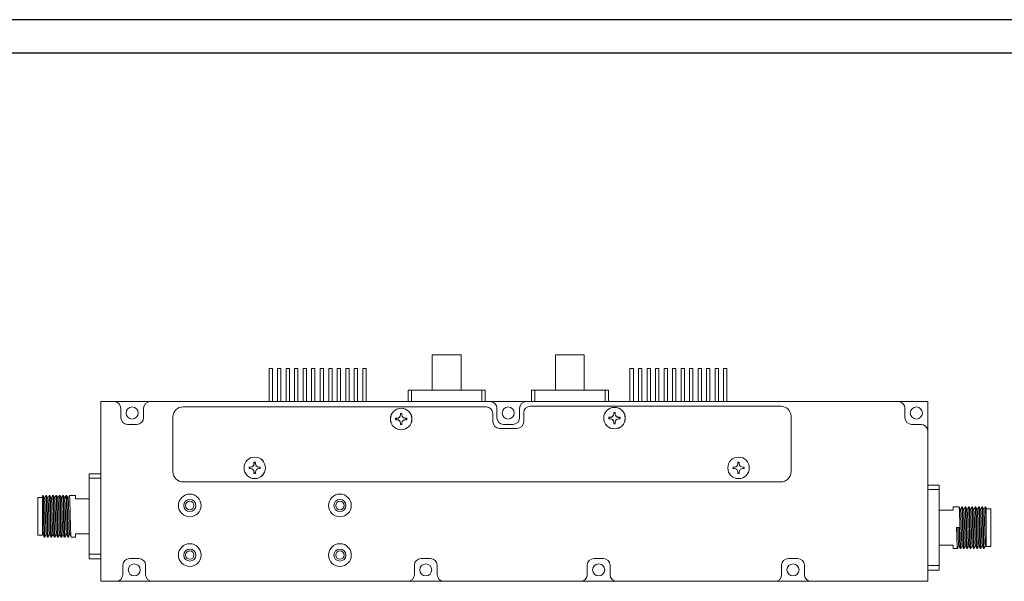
# Model space of a CAD drawing. Header units: millimetres. Extents: x 10 to 887, y 6 to 303.
# Tile 16 of 17: x 589 to 736, y 220 to 303. Entities that reach past the tile are written whole.
import ezdxf

# ---------------------------------------------------------------- set-up
doc = ezdxf.new("R2010")
doc.units = ezdxf.units.MM
doc.layers.add('图框周边', color=6, linetype='Continuous')
doc.layers.add('图框线', color=7, linetype='Continuous', lineweight=30)

# ---------------------------------------------------------------- blocks, each defined once
blk = doc.blocks.new('68u549ch')
at = {"linetype": 'Continuous', "lineweight": 15}
for p, q in [((2339.55, 1488.48), (2339.55, 1488.3)), ((2339.74, 1488.48), (2339.74, 1488.3)), ((2338.84, 1487.77), (2339.02, 1487.77)), ((2338.84, 1487.58), (2339.02, 1487.57)), ((2339.55, 1486.86), (2339.55, 1487.04)), ((2339.74, 1486.86), (2339.74, 1487.04)), ((2340.46, 1487.77), (2340.27, 1487.77)), ((2340.46, 1487.58), (2340.27, 1487.57))]:
    blk.add_line(p, q, dxfattribs=at)
at = {"linetype": 'Continuous', "lineweight": 15, "flags": 128}
for points in [[(2339.53, 1488.5), (2339.53, 1488.47), (2339.53, 1488.45), (2339.53, 1488.43), (2339.53, 1488.4), (2339.53, 1488.38), (2339.53, 1488.35), (2339.53, 1488.33), (2339.53, 1488.3)], [(2339.76, 1488.5), (2339.76, 1488.47), (2339.76, 1488.45), (2339.76, 1488.43), (2339.76, 1488.4), (2339.76, 1488.38), (2339.76, 1488.35), (2339.76, 1488.33), (2339.76, 1488.3)], [(2338.82, 1487.79), (2338.84, 1487.79), (2338.87, 1487.79), (2338.89, 1487.79), (2338.92, 1487.79), (2338.94, 1487.79), (2338.97, 1487.79), (2338.99, 1487.79), (2339.02, 1487.79)], [(2338.82, 1487.56), (2338.84, 1487.56), (2338.87, 1487.56), (2338.89, 1487.56), (2338.92, 1487.56), (2338.94, 1487.56), (2338.97, 1487.56), (2338.99, 1487.55), (2339.02, 1487.55)], [(2339.53, 1486.85), (2339.53, 1486.87), (2339.53, 1486.89), (2339.53, 1486.92), (2339.53, 1486.94), (2339.53, 1486.97), (2339.53, 1486.99), (2339.53, 1487.02), (2339.53, 1487.04)], [(2339.76, 1486.85), (2339.76, 1486.87), (2339.76, 1486.89), (2339.76, 1486.92), (2339.76, 1486.94), (2339.76, 1486.97), (2339.76, 1486.99), (2339.76, 1487.02), (2339.76, 1487.04)], [(2340.47, 1487.79), (2340.45, 1487.79), (2340.42, 1487.79), (2340.4, 1487.79), (2340.37, 1487.79), (2340.35, 1487.79), (2340.32, 1487.79), (2340.3, 1487.79), (2340.27, 1487.79)], [(2340.47, 1487.56), (2340.45, 1487.56), (2340.42, 1487.56), (2340.4, 1487.56), (2340.37, 1487.56), (2340.35, 1487.56), (2340.32, 1487.56), (2340.3, 1487.55), (2340.27, 1487.55)]]:
    blk.add_lwpolyline(points, dxfattribs=at)
at = {"linetype": 'Continuous', "lineweight": 15}
blk.add_circle((2339.65, 1487.67), 1.6, dxfattribs=at)
for centre, radius, start, end in [((2339.02, 1488.3), 0.533, 270.2329, 0), ((2339.65, 1487.67), 0.835, 82.1127, 97.8873), ((2339.65, 1487.67), 0.817, 83.1922, 96.8078), ((2340.28, 1488.3), 0.533, 180, 269.7671), ((2339.65, 1487.67), 0.835, 172.109, 187.891), ((2339.65, 1487.67), 0.817, 173.1839, 186.8161), ((2339.02, 1487.04), 0.533, 0, 89.7671), ((2339.65, 1487.67), 0.835, 262.1127, 277.8873), ((2339.65, 1487.67), 0.817, 263.1922, 276.8078), ((2340.28, 1487.04), 0.533, 90.2329, 180), ((2339.65, 1487.67), 0.817, 353.1839, 6.8161), ((2339.65, 1487.67), 0.835, 352.109, 7.891)]:
    blk.add_arc(centre, radius, start, end, dxfattribs=at)
for points in [[(2339.53, 1488.3), (2339.53, 1488.17), (2339.47, 1488.04), (2339.28, 1487.85), (2339.15, 1487.79), (2339.02, 1487.79)], [(2339.76, 1488.3), (2339.76, 1488.17), (2339.82, 1488.04), (2340.01, 1487.85), (2340.14, 1487.79), (2340.27, 1487.79)], [(2339.53, 1487.04), (2339.53, 1487.17), (2339.47, 1487.31), (2339.28, 1487.5), (2339.15, 1487.55), (2339.02, 1487.55)], [(2340.27, 1487.55), (2340.14, 1487.55), (2340.01, 1487.5), (2339.82, 1487.31), (2339.76, 1487.17), (2339.76, 1487.04)]]:
    blk.add_open_spline(points, degree=3, knots=[0, 0, 0, 0, 0.5, 0.5, 1, 1, 1, 1], dxfattribs=at)
for points in [[(2339.55, 1488.48), (2339.54, 1488.49), (2339.54, 1488.49), (2339.53, 1488.5)], [(2339.74, 1488.48), (2339.75, 1488.49), (2339.75, 1488.49), (2339.76, 1488.5)], [(2338.84, 1487.77), (2338.83, 1487.77), (2338.82, 1487.78), (2338.82, 1487.79)], [(2338.84, 1487.58), (2338.83, 1487.57), (2338.82, 1487.56), (2338.82, 1487.56)], [(2339.55, 1486.86), (2339.54, 1486.86), (2339.54, 1486.85), (2339.53, 1486.85)], [(2339.74, 1486.86), (2339.75, 1486.86), (2339.75, 1486.85), (2339.76, 1486.85)], [(2340.46, 1487.77), (2340.46, 1487.77), (2340.47, 1487.78), (2340.47, 1487.79)], [(2340.46, 1487.58), (2340.46, 1487.57), (2340.47, 1487.56), (2340.47, 1487.56)]]:
    blk.add_open_spline(points, degree=3, dxfattribs=at)

msp = doc.modelspace()

# ---------------------------------------------------------------- linework, layer by layer
at = {"color": 7, "linetype": 'Continuous', "lineweight": 15}
for p, q in [((650.515, 253.526), (650.515, 248.226)), ((650.515, 253.526), (654.815, 253.526)), ((654.815, 248.226), (654.815, 253.526)), ((668.913, 253.526), (668.913, 248.226)), ((668.913, 253.526), (671.063, 253.526)), ((671.063, 253.526), (673.213, 253.526)), ((673.213, 248.226), (673.213, 253.526)), ((626.178, 251.476), (626.178, 246.526)), ((626.178, 251.476), (626.678, 251.476)), ((626.678, 246.526), (626.678, 251.476)), ((627.443, 251.476), (627.443, 246.526)), ((627.443, 251.476), (627.953, 251.476)), ((627.953, 246.526), (627.953, 251.476)), ((628.718, 251.476), (628.718, 246.526)), ((628.718, 251.476), (629.218, 251.476)), ((629.218, 246.526), (629.218, 251.476)), ((629.987, 251.476), (629.987, 246.526)), ((629.987, 251.476), (630.489, 251.476)), ((630.489, 246.526), (630.489, 251.476)), ((631.258, 251.476), (631.258, 246.526)), ((631.258, 251.476), (631.758, 251.476)), ((631.758, 246.526), (631.758, 251.476)), ((632.53, 251.476), (632.53, 246.526)), ((632.53, 251.476), (633.026, 251.476)), ((633.026, 246.526), (633.026, 251.476)), ((633.798, 251.476), (633.798, 246.526)), ((633.798, 251.476), (634.298, 251.476)), ((634.298, 246.526), (634.298, 251.476)), ((635.068, 251.476), (635.068, 246.526)), ((635.068, 251.476), (635.568, 251.476)), ((635.568, 246.526), (635.568, 251.476)), ((636.338, 251.476), (636.338, 246.526)), ((636.338, 251.476), (636.838, 251.476)), ((636.838, 246.526), (636.838, 251.476)), ((637.608, 251.476), (637.608, 246.526)), ((637.608, 251.476), (638.108, 251.476)), ((638.108, 246.526), (638.108, 251.476)), ((638.878, 251.476), (638.878, 246.526)), ((638.878, 251.476), (639.378, 251.476)), ((639.378, 246.526), (639.378, 251.476)), ((640.148, 251.476), (640.148, 246.526)), ((640.148, 251.476), (640.648, 251.476)), ((640.648, 246.526), (640.648, 251.476)), ((680.027, 251.476), (680.027, 246.526)), ((680.027, 251.476), (680.527, 251.476)), ((680.527, 246.526), (680.527, 251.476)), ((681.292, 251.476), (681.292, 246.526)), ((681.292, 251.476), (681.801, 251.476)), ((681.801, 246.526), (681.801, 251.476)), ((682.567, 251.476), (682.567, 246.526)), ((682.567, 251.476), (683.067, 251.476)), ((683.067, 246.526), (683.067, 251.476)), ((683.836, 251.476), (683.836, 246.526)), ((683.836, 251.476), (684.337, 251.476)), ((684.337, 246.526), (684.337, 251.476)), ((685.107, 251.476), (685.107, 246.526)), ((685.107, 251.476), (685.607, 251.476)), ((685.607, 246.526), (685.607, 251.476)), ((686.379, 251.476), (686.379, 246.526)), ((686.379, 251.476), (686.874, 251.476)), ((686.874, 246.526), (686.874, 251.476)), ((687.647, 251.476), (687.647, 246.526)), ((687.647, 251.476), (688.147, 251.476)), ((688.147, 246.526), (688.147, 251.476)), ((688.917, 251.476), (688.917, 246.526)), ((688.917, 251.476), (689.417, 251.476)), ((689.417, 246.526), (689.417, 251.476)), ((690.187, 251.476), (690.187, 246.526)), ((690.187, 251.476), (690.687, 251.476)), ((690.687, 246.526), (690.687, 251.476)), ((691.457, 251.476), (691.457, 246.526)), ((691.457, 251.476), (691.957, 251.476)), ((691.957, 246.526), (691.957, 251.476)), ((692.727, 251.476), (692.727, 246.526)), ((692.727, 251.476), (693.227, 251.476)), ((693.227, 246.526), (693.227, 251.476)), ((693.997, 251.476), (693.997, 246.526)), ((693.997, 251.476), (694.497, 251.476)), ((694.497, 246.526), (694.497, 251.476)), ((646.915, 248.226), (646.915, 246.526)), ((646.915, 248.226), (647.418, 248.226)), ((647.418, 248.226), (647.418, 246.526)), ((647.418, 248.226), (657.913, 248.226)), ((657.913, 248.226), (657.913, 246.526)), ((657.913, 248.226), (658.415, 248.226)), ((658.415, 246.526), (658.415, 248.226)), ((665.313, 248.226), (665.313, 246.526)), ((665.313, 248.226), (665.815, 248.226)), ((665.815, 248.226), (665.815, 246.526)), ((665.815, 248.226), (676.311, 248.226)), ((676.311, 248.226), (676.311, 246.526)), ((676.311, 248.226), (676.813, 248.226)), ((676.813, 246.526), (676.813, 248.226)), ((601.055, 219.726), (601.055, 246.526)), ((601.055, 246.526), (603.055, 246.526)), ((608.455, 246.526), (603.055, 246.526)), ((604.055, 245.526), (604.055, 244.126)), ((607.455, 244.126), (607.455, 245.526)), ((608.455, 246.526), (659.164, 246.526)), ((658.564, 245.747), (613.34, 245.747)), ((664.564, 246.526), (659.164, 246.526)), ((660.164, 245.526), (660.164, 244.126)), ((663.564, 244.126), (663.564, 245.526)), ((664.564, 246.526), (720.055, 246.526)), ((702.554, 245.839), (665.164, 245.839)), ((720.055, 246.526), (724.455, 246.526)), ((721.055, 245.526), (721.055, 244.126)), ((724.455, 246.526), (724.455, 242.126)), ((611.84, 244.247), (611.84, 236.047)), ((659.564, 243.526), (659.564, 244.747)), ((664.164, 244.839), (664.164, 243.526)), ((704.054, 236.047), (704.054, 244.339)), ((605.055, 243.126), (606.455, 243.126)), ((663.164, 242.526), (660.564, 242.526)), ((661.164, 243.126), (662.564, 243.126)), ((722.055, 243.126), (723.455, 243.126)), ((724.455, 242.126), (724.455, 219.726)), ((601.055, 235.776), (599.355, 235.776)), ((599.355, 235.1), (599.355, 235.776)), ((599.355, 230.645), (599.355, 235.1)), ((599.355, 235.1), (601.055, 235.1)), ((613.34, 234.547), (702.554, 234.547)), ((726.155, 234.076), (724.455, 234.076)), ((726.155, 234.076), (726.155, 233.422)), ((592.355, 232.226), (591.655, 232.226)), ((591.655, 232.226), (591.655, 229.426)), ((592.48, 232.526), (592.38, 232.526)), ((592.98, 232.526), (592.88, 232.526)), ((593.48, 232.526), (593.38, 232.526)), ((593.98, 232.526), (593.88, 232.526)), ((594.48, 232.526), (594.38, 232.526)), ((594.98, 232.526), (594.88, 232.526)), ((595.48, 232.526), (595.38, 232.526)), ((595.98, 232.526), (595.88, 232.526)), ((597.277, 232.526), (596.38, 232.526)), ((597.277, 232.026), (597.277, 232.526)), ((724.455, 233.422), (726.155, 233.422)), ((726.155, 233.422), (726.155, 228.967)), ((599.355, 232.026), (597.277, 232.026)), ((729.13, 230.826), (728.233, 230.826)), ((728.233, 230.826), (728.233, 230.326)), ((729.63, 230.826), (729.53, 230.826)), ((730.13, 230.826), (730.03, 230.826)), ((730.63, 230.826), (730.53, 230.826)), ((731.13, 230.826), (731.03, 230.826)), ((731.63, 230.826), (731.53, 230.826)), ((732.13, 230.826), (732.03, 230.826)), ((732.63, 230.826), (732.53, 230.826)), ((733.13, 230.826), (733.03, 230.826)), ((733.155, 230.683), (733.155, 227.726)), ((591.655, 229.426), (591.655, 226.626)), ((592.355, 226.664), (592.355, 229.843)), ((599.355, 228.206), (599.355, 230.645)), ((728.233, 230.326), (726.155, 230.326)), ((733.855, 230.526), (733.155, 230.526)), ((733.855, 224.926), (733.855, 230.526)), ((599.355, 223.751), (599.355, 228.206)), ((726.155, 228.967), (726.155, 226.528)), ((728.755, 227.726), (729.155, 227.726)), ((591.655, 226.626), (592.355, 226.626)), ((592.63, 226.326), (592.73, 226.326)), ((593.13, 226.326), (593.23, 226.326)), ((593.63, 226.326), (593.73, 226.326)), ((594.13, 226.326), (594.23, 226.326)), ((594.63, 226.326), (594.73, 226.326)), ((595.13, 226.326), (595.23, 226.326)), ((595.63, 226.326), (595.73, 226.326)), ((596.13, 226.326), (596.23, 226.326)), ((596.63, 226.326), (597.277, 226.326)), ((597.277, 226.826), (599.355, 226.826)), ((597.277, 226.326), (597.277, 226.826)), ((726.155, 226.528), (726.155, 222.073)), ((726.155, 225.126), (728.233, 225.126)), ((728.233, 225.126), (728.233, 224.626)), ((733.155, 224.926), (733.855, 224.926)), ((601.055, 223.751), (599.355, 223.751)), ((599.355, 223.076), (599.355, 223.751)), ((728.233, 224.626), (728.88, 224.626)), ((729.28, 224.626), (729.38, 224.626)), ((729.78, 224.626), (729.88, 224.626)), ((730.28, 224.626), (730.38, 224.626)), ((730.78, 224.626), (730.88, 224.626)), ((731.28, 224.626), (731.38, 224.626)), ((731.78, 224.626), (731.88, 224.626)), ((732.28, 224.626), (732.38, 224.626)), ((732.78, 224.626), (732.88, 224.626)), ((599.355, 223.076), (601.055, 223.076)), ((604.355, 222.126), (604.355, 220.726)), ((606.755, 223.126), (605.355, 223.126)), ((607.755, 220.726), (607.755, 222.126)), ((647.859, 222.126), (647.859, 220.726)), ((650.259, 223.126), (648.859, 223.126)), ((651.259, 220.726), (651.259, 222.126)), ((673.655, 222.126), (673.655, 220.726)), ((676.055, 223.126), (674.655, 223.126)), ((677.055, 220.726), (677.055, 222.126)), ((702.655, 222.126), (702.655, 220.726)), ((705.055, 223.126), (703.655, 223.126)), ((706.055, 220.726), (706.055, 222.126)), ((726.155, 222.073), (724.455, 222.073)), ((726.155, 222.073), (726.155, 221.376)), ((724.455, 221.376), (726.155, 221.376)), ((603.355, 219.726), (601.055, 219.726)), ((608.755, 219.726), (603.355, 219.726)), ((646.859, 219.726), (608.755, 219.726)), ((652.259, 219.726), (646.859, 219.726)), ((672.655, 219.726), (652.259, 219.726)), ((678.055, 219.726), (672.655, 219.726)), ((701.655, 219.726), (678.055, 219.726)), ((707.055, 219.726), (701.655, 219.726)), ((724.455, 219.726), (707.055, 219.726))]:
    msp.add_line(p, q, dxfattribs=at)
for centre, radius in [((605.755, 244.826), 0.9), ((645.884, 243.926), 1.6), ((661.864, 244.826), 0.9), ((677.713, 244.065), 1.6), ((722.755, 244.826), 0.9), ((624.038, 236.647), 1.6), ((696.222, 236.647), 1.6), ((614.348, 231.033), 1.7), ((636.748, 231.033), 1.7), ((614.348, 231.033), 0.9), ((614.348, 231.033), 0.625), ((636.748, 231.033), 0.9), ((636.748, 231.033), 0.625), ((614.348, 223.633), 1.7), ((636.748, 223.633), 1.7), ((614.348, 223.633), 0.9), ((614.348, 223.633), 0.625), ((636.748, 223.633), 0.9), ((636.748, 223.633), 0.625), ((606.055, 221.426), 0.9), ((649.555, 221.426), 0.9), ((675.355, 221.426), 0.9), ((704.355, 221.426), 0.9)]:
    msp.add_circle(centre, radius, dxfattribs=at)
for centre, radius, start, end in [((603.055, 245.526), 1, 0, 90), ((608.455, 245.526), 1, 90.00055, 180), ((613.34, 244.247), 1.5, 90, 180), ((658.564, 244.747), 1, 0, 90), ((659.164, 245.526), 1, 0, 90), ((664.564, 245.526), 1, 90, 180), ((665.164, 244.839), 1, 90, 180), ((702.554, 244.339), 1.5, 0, 90), ((720.055, 245.526), 1, 0, 90), ((605.055, 244.126), 1, 180, 270), ((606.455, 244.126), 1, 270, 0), ((661.164, 244.126), 1, 180, 270), ((662.564, 244.126), 1, 270, 360), ((722.055, 244.126), 1, 180, 270), ((660.564, 243.526), 1, 180, 270), ((663.164, 243.526), 1, 270, 0), ((723.455, 242.126), 1, 0, 90), ((613.34, 236.047), 1.5, 180, 270), ((702.554, 236.047), 1.5, 270, 0), ((605.355, 222.126), 1, 90, 180), ((606.755, 222.126), 1, 0, 90), ((648.859, 222.126), 1, 90, 180), ((650.259, 222.126), 1, 0, 90), ((674.655, 222.126), 1, 90, 180), ((676.055, 222.126), 1, 0, 90), ((703.655, 222.126), 1, 90, 180), ((705.055, 222.126), 1, 0, 90), ((603.355, 220.726), 1, 270, 0), ((608.755, 220.726), 1, 180, 269.99945), ((646.859, 220.726), 1, 270, 0), ((652.259, 220.726), 1, 180, 269.99945), ((672.655, 220.726), 1, 270, 0), ((678.055, 220.726), 1, 180, 269.99945), ((701.655, 220.726), 1, 270, 0), ((707.055, 220.726), 1, 180, 269.99945)]:
    msp.add_arc(centre, radius, start, end, dxfattribs=at)
for points, knots in [([(592.355, 232.451), (592.355, 232.457), (592.355, 232.498), (592.355, 232.24), (592.355, 231.687), (592.355, 230.844), (592.355, 230.18), (592.355, 229.843)], [0, 0, 0, 0, 0.0428011, 0.2839698, 0.5252141, 0.7587044, 1, 1, 1, 1]), ([(592.63, 226.366), (592.627, 226.355), (592.614, 226.313), (592.593, 226.601), (592.569, 227.202), (592.54, 228.075), (592.519, 228.863), (592.5, 229.665), (592.479, 230.472), (592.451, 231.402), (592.424, 232.097), (592.402, 232.49), (592.386, 232.487), (592.38, 232.486)], [0, 0, 0, 0, 0.0370025, 0.144416, 0.2518207, 0.3592218, 0.4666344, 0.4999994, 0.6073931, 0.7147862, 0.8221999, 0.9296023, 1, 1, 1, 1]), ([(592.73, 226.366), (592.727, 226.355), (592.714, 226.313), (592.693, 226.601), (592.669, 227.202), (592.64, 228.075), (592.619, 228.863), (592.6, 229.665), (592.579, 230.472), (592.551, 231.402), (592.524, 232.097), (592.502, 232.49), (592.486, 232.487), (592.48, 232.486)], [0, 0, 0, 0, 0.0370025, 0.144416, 0.2518207, 0.3592218, 0.4666344, 0.4999994, 0.6073931, 0.7147862, 0.8221999, 0.9296023, 1, 1, 1, 1]), ([(592.687, 232.085), (592.653, 232.158), (592.586, 232.303), (592.518, 232.449), (592.485, 232.521)], [0, 0, 0, 0, 0.49955591, 1, 1, 1, 1]), ([(592.875, 232.52), (592.842, 232.448), (592.777, 232.308), (592.712, 232.167), (592.68, 232.1)], [0, 0, 0, 0, 0.5150293, 1, 1, 1, 1]), ([(593.13, 226.366), (593.127, 226.355), (593.114, 226.313), (593.093, 226.601), (593.069, 227.202), (593.04, 228.075), (593.019, 228.863), (593, 229.665), (592.979, 230.472), (592.951, 231.402), (592.924, 232.097), (592.902, 232.49), (592.886, 232.487), (592.88, 232.486)], [0, 0, 0, 0, 0.0370025, 0.144416, 0.2518207, 0.3592218, 0.4666344, 0.4999994, 0.6073931, 0.7147862, 0.8221999, 0.9296023, 1, 1, 1, 1]), ([(593.23, 226.366), (593.227, 226.355), (593.214, 226.313), (593.193, 226.601), (593.169, 227.202), (593.14, 228.075), (593.119, 228.863), (593.1, 229.665), (593.079, 230.472), (593.051, 231.402), (593.024, 232.097), (593.002, 232.49), (592.986, 232.487), (592.98, 232.486)], [0, 0, 0, 0, 0.0370025, 0.144416, 0.2518207, 0.3592218, 0.4666344, 0.4999994, 0.6073931, 0.7147862, 0.8221999, 0.9296023, 1, 1, 1, 1]), ([(593.185, 232.088), (593.152, 232.16), (593.085, 232.305), (593.018, 232.449), (592.985, 232.521)], [0, 0, 0, 0, 0.4999726, 1, 1, 1, 1]), ([(593.376, 232.521), (593.342, 232.449), (593.277, 232.309), (593.212, 232.168), (593.18, 232.1)], [0, 0, 0, 0, 0.5135448, 1, 1, 1, 1]), ([(593.63, 226.366), (593.627, 226.355), (593.614, 226.313), (593.593, 226.601), (593.569, 227.202), (593.54, 228.075), (593.519, 228.863), (593.5, 229.665), (593.479, 230.472), (593.451, 231.402), (593.424, 232.097), (593.402, 232.49), (593.386, 232.487), (593.38, 232.486)], [0, 0, 0, 0, 0.0370025, 0.144416, 0.2518207, 0.3592218, 0.4666344, 0.4999994, 0.6073931, 0.7147862, 0.8221999, 0.9296023, 1, 1, 1, 1]), ([(593.73, 226.366), (593.727, 226.355), (593.714, 226.313), (593.693, 226.601), (593.669, 227.202), (593.64, 228.075), (593.619, 228.863), (593.6, 229.665), (593.579, 230.472), (593.551, 231.402), (593.524, 232.097), (593.502, 232.49), (593.486, 232.487), (593.48, 232.486)], [0, 0, 0, 0, 0.0370025, 0.144416, 0.2518207, 0.3592218, 0.4666344, 0.4999994, 0.6073931, 0.7147862, 0.8221999, 0.9296023, 1, 1, 1, 1]), ([(593.685, 232.089), (593.652, 232.161), (593.585, 232.305), (593.518, 232.449), (593.485, 232.521)], [0, 0, 0, 0, 0.49999576, 1, 1, 1, 1]), ([(593.875, 232.52), (593.842, 232.448), (593.777, 232.308), (593.712, 232.168), (593.68, 232.1)], [0, 0, 0, 0, 0.5150844, 1, 1, 1, 1]), ([(594.13, 226.366), (594.127, 226.355), (594.114, 226.313), (594.093, 226.601), (594.069, 227.202), (594.04, 228.075), (594.019, 228.863), (594, 229.665), (593.979, 230.472), (593.951, 231.402), (593.924, 232.097), (593.902, 232.49), (593.886, 232.487), (593.88, 232.486)], [0, 0, 0, 0, 0.0370025, 0.144416, 0.2518207, 0.3592218, 0.4666344, 0.4999994, 0.6073931, 0.7147862, 0.8221999, 0.9296023, 1, 1, 1, 1]), ([(594.23, 226.366), (594.227, 226.355), (594.214, 226.313), (594.193, 226.601), (594.169, 227.202), (594.14, 228.075), (594.119, 228.863), (594.1, 229.665), (594.079, 230.472), (594.051, 231.402), (594.024, 232.097), (594.002, 232.49), (593.986, 232.487), (593.98, 232.486)], [0, 0, 0, 0, 0.0370025, 0.144416, 0.2518207, 0.3592218, 0.4666344, 0.4999994, 0.6073931, 0.7147862, 0.8221999, 0.9296023, 1, 1, 1, 1]), ([(594.187, 232.085), (594.153, 232.158), (594.086, 232.303), (594.019, 232.448), (593.985, 232.52)], [0, 0, 0, 0, 0.49976066, 1, 1, 1, 1]), ([(594.376, 232.521), (594.342, 232.449), (594.277, 232.308), (594.212, 232.168), (594.18, 232.1)], [0, 0, 0, 0, 0.51364515, 1, 1, 1, 1]), ([(594.63, 226.366), (594.627, 226.355), (594.614, 226.313), (594.593, 226.601), (594.569, 227.202), (594.54, 228.075), (594.519, 228.863), (594.5, 229.665), (594.479, 230.472), (594.451, 231.402), (594.424, 232.097), (594.402, 232.49), (594.386, 232.487), (594.38, 232.486)], [0, 0, 0, 0, 0.0370025, 0.144416, 0.2518207, 0.3592218, 0.4666344, 0.4999994, 0.6073931, 0.7147862, 0.8221999, 0.9296023, 1, 1, 1, 1]), ([(594.73, 226.366), (594.727, 226.355), (594.714, 226.313), (594.693, 226.601), (594.669, 227.202), (594.64, 228.075), (594.619, 228.863), (594.6, 229.665), (594.579, 230.472), (594.551, 231.402), (594.524, 232.097), (594.502, 232.49), (594.486, 232.487), (594.48, 232.486)], [0, 0, 0, 0, 0.0370025, 0.144416, 0.2518207, 0.3592218, 0.4666344, 0.4999994, 0.6073931, 0.7147862, 0.8221999, 0.9296023, 1, 1, 1, 1]), ([(594.684, 232.091), (594.651, 232.162), (594.585, 232.306), (594.518, 232.449), (594.485, 232.52)], [0, 0, 0, 0, 0.4998413, 1, 1, 1, 1]), ([(594.875, 232.52), (594.842, 232.448), (594.777, 232.308), (594.712, 232.167), (594.68, 232.099)], [0, 0, 0, 0, 0.5145453, 1, 1, 1, 1]), ([(595.13, 226.366), (595.127, 226.355), (595.114, 226.313), (595.093, 226.601), (595.069, 227.202), (595.04, 228.075), (595.019, 228.863), (595, 229.665), (594.979, 230.472), (594.951, 231.402), (594.924, 232.097), (594.902, 232.49), (594.886, 232.487), (594.88, 232.486)], [0, 0, 0, 0, 0.0370025, 0.144416, 0.2518207, 0.3592218, 0.4666344, 0.4999994, 0.6073931, 0.7147862, 0.8221999, 0.9296023, 1, 1, 1, 1]), ([(595.23, 226.366), (595.227, 226.355), (595.214, 226.313), (595.193, 226.601), (595.169, 227.202), (595.14, 228.075), (595.119, 228.863), (595.1, 229.665), (595.079, 230.472), (595.051, 231.402), (595.024, 232.097), (595.002, 232.49), (594.986, 232.487), (594.98, 232.486)], [0, 0, 0, 0, 0.0370025, 0.144416, 0.2518207, 0.3592218, 0.4666344, 0.4999994, 0.6073931, 0.7147862, 0.8221999, 0.9296023, 1, 1, 1, 1]), ([(595.187, 232.083), (595.154, 232.156), (595.086, 232.302), (595.019, 232.448), (594.985, 232.521)], [0, 0, 0, 0, 0.4994192, 1, 1, 1, 1]), ([(595.376, 232.521), (595.342, 232.449), (595.277, 232.308), (595.212, 232.168), (595.18, 232.099)], [0, 0, 0, 0, 0.5137533, 1, 1, 1, 1]), ([(595.63, 226.366), (595.627, 226.355), (595.614, 226.313), (595.593, 226.601), (595.569, 227.202), (595.54, 228.075), (595.519, 228.863), (595.5, 229.665), (595.479, 230.472), (595.451, 231.402), (595.424, 232.097), (595.402, 232.49), (595.386, 232.487), (595.38, 232.486)], [0, 0, 0, 0, 0.0370025, 0.144416, 0.2518207, 0.3592218, 0.4666344, 0.4999994, 0.6073931, 0.7147862, 0.8221999, 0.9296023, 1, 1, 1, 1]), ([(595.73, 226.366), (595.727, 226.355), (595.714, 226.313), (595.693, 226.601), (595.669, 227.202), (595.64, 228.075), (595.619, 228.863), (595.6, 229.665), (595.579, 230.472), (595.551, 231.402), (595.524, 232.097), (595.502, 232.49), (595.486, 232.487), (595.48, 232.486)], [0, 0, 0, 0, 0.0370025, 0.144416, 0.2518207, 0.3592218, 0.4666344, 0.4999994, 0.6073931, 0.7147862, 0.8221999, 0.9296023, 1, 1, 1, 1]), ([(595.684, 232.09), (595.651, 232.162), (595.585, 232.306), (595.518, 232.449), (595.485, 232.521)], [0, 0, 0, 0, 0.4999738, 1, 1, 1, 1]), ([(595.875, 232.52), (595.842, 232.448), (595.777, 232.308), (595.712, 232.168), (595.68, 232.099)], [0, 0, 0, 0, 0.51425665, 1, 1, 1, 1]), ([(596.13, 226.366), (596.127, 226.355), (596.114, 226.313), (596.093, 226.601), (596.069, 227.202), (596.04, 228.075), (596.019, 228.863), (596, 229.665), (595.979, 230.472), (595.951, 231.402), (595.924, 232.097), (595.902, 232.49), (595.886, 232.487), (595.88, 232.486)], [0, 0, 0, 0, 0.0370025, 0.144416, 0.2518207, 0.3592218, 0.4666344, 0.4999994, 0.6073931, 0.7147862, 0.8221999, 0.9296023, 1, 1, 1, 1]), ([(596.23, 226.366), (596.227, 226.355), (596.214, 226.313), (596.193, 226.601), (596.169, 227.202), (596.14, 228.075), (596.119, 228.863), (596.1, 229.665), (596.079, 230.472), (596.051, 231.402), (596.024, 232.097), (596.002, 232.49), (595.986, 232.487), (595.98, 232.486)], [0, 0, 0, 0, 0.0370025, 0.144416, 0.2518207, 0.3592218, 0.4666344, 0.4999994, 0.6073931, 0.7147862, 0.8221999, 0.9296023, 1, 1, 1, 1]), ([(596.187, 232.085), (596.153, 232.158), (596.086, 232.303), (596.018, 232.449), (595.985, 232.521)], [0, 0, 0, 0, 0.49959061, 1, 1, 1, 1]), ([(596.375, 232.521), (596.342, 232.449), (596.277, 232.308), (596.212, 232.168), (596.18, 232.1)], [0, 0, 0, 0, 0.5142862, 1, 1, 1, 1]), ([(596.63, 226.366), (596.627, 226.355), (596.614, 226.313), (596.593, 226.601), (596.569, 227.202), (596.54, 228.075), (596.519, 228.863), (596.5, 229.665), (596.479, 230.472), (596.451, 231.401), (596.424, 232.099), (596.401, 232.507), (596.383, 232.499), (596.375, 232.495)], [0, 0, 0, 0, 0.0363393, 0.1418279, 0.2473078, 0.3527842, 0.4582719, 0.4910389, 0.596508, 0.7019765, 0.8074653, 0.9129429, 1, 1, 1, 1]), ([(592.687, 232.076), (592.687, 232.078), (592.697, 232.102), (592.715, 231.875), (592.739, 231.399), (592.767, 230.676), (592.795, 229.824), (592.818, 228.93), (592.846, 228.084), (592.874, 227.397), (592.898, 226.892), (592.916, 226.84), (592.925, 226.813)], [0, 0, 0, 0, 0.0069815, 0.1178324, 0.2257512, 0.3381632, 0.4497252, 0.5573603, 0.6693237, 0.7814428, 0.8891289, 1, 1, 1, 1]), ([(593.185, 232.06), (593.195, 232.013), (593.218, 231.914), (593.249, 231.164), (593.288, 230.1), (593.319, 228.885), (593.357, 227.793), (593.39, 226.976), (593.414, 226.836), (593.425, 226.767)], [0, 0, 0, 0, 0.1279931, 0.2718847, 0.4204792, 0.563431, 0.711725, 0.8564155, 1, 1, 1, 1]), ([(593.685, 232.051), (593.69, 232.048), (593.704, 232.04), (593.725, 231.712), (593.751, 231.128), (593.779, 230.34), (593.804, 229.459), (593.829, 228.575), (593.858, 227.777), (593.884, 227.176), (593.905, 226.826), (593.919, 226.808), (593.925, 226.801)], [0, 0, 0, 0, 0.0593397, 0.1672011, 0.2765095, 0.388633, 0.4974239, 0.6057521, 0.7178383, 0.8275574, 0.935095, 1, 1, 1, 1]), ([(594.186, 232.048), (594.191, 232.043), (594.205, 232.029), (594.225, 231.693), (594.252, 231.102), (594.28, 230.308), (594.305, 229.426), (594.33, 228.543), (594.359, 227.75), (594.385, 227.158), (594.406, 226.819), (594.42, 226.805), (594.425, 226.801)], [0, 0, 0, 0, 0.0577465, 0.1659079, 0.2759032, 0.3885027, 0.4975348, 0.606566, 0.7191655, 0.8291614, 0.9373228, 1, 1, 1, 1]), ([(594.684, 232.056), (594.69, 232.049), (594.705, 232.031), (594.726, 231.677), (594.753, 231.075), (594.781, 230.277), (594.806, 229.393), (594.831, 228.512), (594.86, 227.724), (594.886, 227.141), (594.906, 226.814), (594.92, 226.805), (594.925, 226.802)], [0, 0, 0, 0, 0.0714523, 0.1786101, 0.2879415, 0.3996318, 0.5075773, 0.6159839, 0.7277113, 0.8366335, 0.9441139, 1, 1, 1, 1]), ([(595.187, 232.071), (595.198, 232.004), (595.221, 231.866), (595.253, 231.058), (595.291, 229.967), (595.323, 228.751), (595.361, 227.688), (595.393, 226.938), (595.415, 226.838), (595.426, 226.791)], [0, 0, 0, 0, 0.1381549, 0.2837495, 0.4329696, 0.5768131, 0.7263356, 0.8711263, 1, 1, 1, 1]), ([(595.684, 232.046), (595.694, 232.019), (595.712, 231.966), (595.736, 231.455), (595.764, 230.767), (595.792, 229.922), (595.816, 229.028), (595.843, 228.176), (595.871, 227.452), (595.895, 226.976), (595.913, 226.749), (595.923, 226.775), (595.924, 226.777)], [0, 0, 0, 0, 0.1155952, 0.2224274, 0.3336564, 0.4447324, 0.5515135, 0.6621896, 0.7737105, 0.8807732, 0.9907444, 1, 1, 1, 1]), ([(596.187, 232.085), (596.196, 232.034), (596.214, 231.934), (596.237, 231.436), (596.265, 230.737), (596.293, 229.889), (596.317, 228.995), (596.344, 228.146), (596.372, 227.43), (596.396, 226.963), (596.414, 226.743), (596.424, 226.771), (596.425, 226.773)], [0, 0, 0, 0, 0.1104943, 0.2181974, 0.3303768, 0.44217, 0.5497439, 0.6614022, 0.7736801, 0.8814606, 0.9924431, 1, 1, 1, 1]), ([(729.13, 230.786), (729.133, 230.797), (729.146, 230.839), (729.167, 230.55), (729.192, 229.95), (729.221, 229.076), (729.242, 228.288), (729.261, 227.487), (729.281, 226.68), (729.31, 225.75), (729.336, 225.055), (729.358, 224.662), (729.374, 224.664), (729.38, 224.666)], [0, 0, 0, 0, 0.0370025, 0.144416, 0.2518206, 0.3592217, 0.4666343, 0.4999993, 0.6073929, 0.714786, 0.8221997, 0.9296024, 1, 1, 1, 1]), ([(729.336, 230.387), (729.302, 230.46), (729.235, 230.604), (729.168, 230.748), (729.135, 230.821)], [0, 0, 0, 0, 0.4999419, 1, 1, 1, 1]), ([(729.526, 230.821), (729.492, 230.749), (729.427, 230.608), (729.362, 230.467), (729.33, 230.399)], [0, 0, 0, 0, 0.51741498, 1, 1, 1, 1]), ([(729.53, 230.786), (729.533, 230.797), (729.546, 230.839), (729.567, 230.55), (729.592, 229.95), (729.621, 229.076), (729.642, 228.288), (729.661, 227.487), (729.681, 226.68), (729.71, 225.75), (729.736, 225.055), (729.758, 224.662), (729.774, 224.664), (729.78, 224.666)], [0, 0, 0, 0, 0.0370025, 0.144416, 0.2518206, 0.3592217, 0.4666343, 0.4999993, 0.6073929, 0.714786, 0.8221997, 0.9296024, 1, 1, 1, 1]), ([(729.63, 230.786), (729.633, 230.797), (729.646, 230.839), (729.667, 230.55), (729.692, 229.95), (729.72, 229.076), (729.742, 228.288), (729.761, 227.487), (729.781, 226.68), (729.81, 225.75), (729.836, 225.055), (729.858, 224.662), (729.874, 224.664), (729.88, 224.666)], [0, 0, 0, 0, 0.0370025, 0.144416, 0.2518206, 0.3592217, 0.4666343, 0.4999993, 0.6073929, 0.714786, 0.8221997, 0.9296024, 1, 1, 1, 1]), ([(729.836, 230.387), (729.802, 230.46), (729.735, 230.604), (729.669, 230.748), (729.635, 230.82)], [0, 0, 0, 0, 0.49994652, 1, 1, 1, 1]), ([(730.026, 230.821), (729.992, 230.749), (729.927, 230.609), (729.862, 230.468), (729.83, 230.399)], [0, 0, 0, 0, 0.51068985, 1, 1, 1, 1]), ([(730.03, 230.786), (730.033, 230.797), (730.046, 230.839), (730.067, 230.55), (730.092, 229.95), (730.121, 229.076), (730.142, 228.288), (730.161, 227.487), (730.181, 226.68), (730.21, 225.75), (730.236, 225.055), (730.258, 224.662), (730.274, 224.664), (730.28, 224.666)], [0, 0, 0, 0, 0.0370025, 0.144416, 0.2518206, 0.3592217, 0.4666343, 0.4999993, 0.6073929, 0.714786, 0.8221997, 0.9296024, 1, 1, 1, 1]), ([(730.13, 230.786), (730.133, 230.797), (730.146, 230.839), (730.167, 230.55), (730.192, 229.95), (730.22, 229.076), (730.242, 228.288), (730.261, 227.487), (730.281, 226.68), (730.31, 225.75), (730.336, 225.055), (730.358, 224.662), (730.374, 224.664), (730.38, 224.666)], [0, 0, 0, 0, 0.0370024, 0.144416, 0.2518206, 0.3592217, 0.4666343, 0.4999993, 0.607393, 0.714786, 0.8221997, 0.9296024, 1, 1, 1, 1]), ([(730.336, 230.388), (730.302, 230.46), (730.235, 230.604), (730.168, 230.749), (730.135, 230.821)], [0, 0, 0, 0, 0.49993569, 1, 1, 1, 1]), ([(730.525, 230.821), (730.492, 230.748), (730.427, 230.608), (730.362, 230.467), (730.33, 230.399)], [0, 0, 0, 0, 0.5194913, 1, 1, 1, 1]), ([(730.53, 230.786), (730.533, 230.797), (730.546, 230.839), (730.567, 230.55), (730.592, 229.95), (730.62, 229.076), (730.642, 228.288), (730.661, 227.487), (730.681, 226.68), (730.71, 225.75), (730.736, 225.055), (730.758, 224.662), (730.774, 224.664), (730.78, 224.666)], [0, 0, 0, 0, 0.0370025, 0.144416, 0.2518206, 0.3592217, 0.4666343, 0.4999993, 0.6073929, 0.714786, 0.8221997, 0.9296024, 1, 1, 1, 1]), ([(730.63, 230.786), (730.633, 230.797), (730.646, 230.839), (730.667, 230.55), (730.692, 229.95), (730.72, 229.076), (730.742, 228.288), (730.761, 227.487), (730.781, 226.68), (730.81, 225.75), (730.836, 225.055), (730.858, 224.662), (730.874, 224.664), (730.88, 224.666)], [0, 0, 0, 0, 0.0370024, 0.1444159, 0.2518206, 0.3592217, 0.4666343, 0.4999993, 0.607393, 0.714786, 0.8221997, 0.9296024, 1, 1, 1, 1]), ([(730.836, 230.387), (730.803, 230.459), (730.736, 230.604), (730.669, 230.748), (730.635, 230.82)], [0, 0, 0, 0, 0.49994338, 1, 1, 1, 1]), ([(731.025, 230.82), (730.992, 230.749), (730.927, 230.609), (730.862, 230.468), (730.83, 230.399)], [0, 0, 0, 0, 0.51019604, 1, 1, 1, 1]), ([(731.03, 230.786), (731.033, 230.797), (731.046, 230.839), (731.067, 230.55), (731.092, 229.95), (731.12, 229.076), (731.142, 228.288), (731.161, 227.487), (731.181, 226.68), (731.21, 225.75), (731.236, 225.055), (731.258, 224.662), (731.274, 224.664), (731.28, 224.666)], [0, 0, 0, 0, 0.0370024, 0.144416, 0.2518206, 0.3592217, 0.4666343, 0.4999993, 0.607393, 0.714786, 0.8221997, 0.9296024, 1, 1, 1, 1]), ([(731.13, 230.786), (731.133, 230.797), (731.146, 230.839), (731.167, 230.55), (731.192, 229.95), (731.22, 229.076), (731.242, 228.288), (731.261, 227.487), (731.281, 226.68), (731.31, 225.75), (731.336, 225.055), (731.358, 224.662), (731.374, 224.664), (731.38, 224.666)], [0, 0, 0, 0, 0.0370024, 0.1444159, 0.2518206, 0.3592217, 0.4666343, 0.4999993, 0.607393, 0.714786, 0.8221997, 0.9296024, 1, 1, 1, 1]), ([(731.336, 230.388), (731.302, 230.46), (731.235, 230.605), (731.168, 230.749), (731.135, 230.821)], [0, 0, 0, 0, 0.4999348, 1, 1, 1, 1]), ([(731.525, 230.82), (731.492, 230.748), (731.427, 230.607), (731.362, 230.467), (731.33, 230.399)], [0, 0, 0, 0, 0.5173316, 1, 1, 1, 1]), ([(731.53, 230.786), (731.533, 230.797), (731.546, 230.839), (731.567, 230.55), (731.592, 229.95), (731.62, 229.076), (731.642, 228.288), (731.661, 227.487), (731.681, 226.68), (731.71, 225.75), (731.736, 225.055), (731.758, 224.662), (731.774, 224.664), (731.78, 224.666)], [0, 0, 0, 0, 0.0370024, 0.1444159, 0.2518206, 0.3592217, 0.4666343, 0.4999993, 0.607393, 0.714786, 0.8221997, 0.9296024, 1, 1, 1, 1]), ([(731.63, 230.786), (731.633, 230.797), (731.646, 230.839), (731.667, 230.55), (731.692, 229.95), (731.72, 229.076), (731.742, 228.288), (731.761, 227.487), (731.781, 226.68), (731.81, 225.75), (731.836, 225.055), (731.858, 224.662), (731.874, 224.664), (731.88, 224.666)], [0, 0, 0, 0, 0.03700245, 0.14441594, 0.25182063, 0.35922171, 0.46663432, 0.49999925, 0.60739295, 0.714786, 0.82219973, 0.92960239, 1, 1, 1, 1]), ([(731.836, 230.387), (731.803, 230.459), (731.736, 230.603), (731.669, 230.748), (731.635, 230.82)], [0, 0, 0, 0, 0.49994516, 1, 1, 1, 1]), ([(732.025, 230.82), (731.992, 230.749), (731.927, 230.608), (731.862, 230.468), (731.83, 230.4)], [0, 0, 0, 0, 0.5126496, 1, 1, 1, 1]), ([(732.03, 230.786), (732.033, 230.797), (732.046, 230.839), (732.067, 230.55), (732.092, 229.95), (732.12, 229.076), (732.142, 228.288), (732.161, 227.487), (732.181, 226.68), (732.21, 225.75), (732.236, 225.055), (732.258, 224.662), (732.274, 224.664), (732.28, 224.666)], [0, 0, 0, 0, 0.0370024, 0.1444159, 0.2518206, 0.3592217, 0.4666343, 0.4999993, 0.607393, 0.714786, 0.8221997, 0.9296024, 1, 1, 1, 1]), ([(732.13, 230.786), (732.133, 230.797), (732.146, 230.839), (732.167, 230.55), (732.192, 229.95), (732.221, 229.076), (732.242, 228.288), (732.261, 227.487), (732.281, 226.68), (732.31, 225.75), (732.336, 225.055), (732.358, 224.662), (732.374, 224.664), (732.38, 224.666)], [0, 0, 0, 0, 0.03700247, 0.14441596, 0.25182064, 0.35922172, 0.46663431, 0.49999926, 0.60739294, 0.71478601, 0.82219973, 0.9296024, 1, 1, 1, 1]), ([(732.335, 230.388), (732.302, 230.46), (732.235, 230.605), (732.168, 230.749), (732.135, 230.821)], [0, 0, 0, 0, 0.4999358, 1, 1, 1, 1]), ([(732.526, 230.821), (732.492, 230.749), (732.427, 230.608), (732.362, 230.468), (732.33, 230.4)], [0, 0, 0, 0, 0.5134374, 1, 1, 1, 1]), ([(732.53, 230.786), (732.533, 230.797), (732.546, 230.839), (732.567, 230.55), (732.592, 229.95), (732.62, 229.076), (732.642, 228.288), (732.661, 227.487), (732.681, 226.68), (732.71, 225.75), (732.736, 225.055), (732.758, 224.662), (732.774, 224.664), (732.78, 224.666)], [0, 0, 0, 0, 0.03700245, 0.14441594, 0.25182063, 0.35922171, 0.46663432, 0.49999925, 0.60739295, 0.714786, 0.82219973, 0.92960239, 1, 1, 1, 1]), ([(732.63, 230.786), (732.633, 230.797), (732.646, 230.839), (732.667, 230.55), (732.692, 229.95), (732.721, 229.076), (732.742, 228.288), (732.761, 227.487), (732.781, 226.68), (732.81, 225.75), (732.836, 225.055), (732.858, 224.662), (732.874, 224.664), (732.88, 224.666)], [0, 0, 0, 0, 0.0370025, 0.144416, 0.2518206, 0.3592217, 0.4666343, 0.4999993, 0.6073929, 0.714786, 0.8221997, 0.9296024, 1, 1, 1, 1]), ([(732.836, 230.387), (732.803, 230.459), (732.736, 230.603), (732.669, 230.748), (732.635, 230.82)], [0, 0, 0, 0, 0.49993914, 1, 1, 1, 1]), ([(733.026, 230.821), (732.992, 230.749), (732.927, 230.608), (732.862, 230.467), (732.83, 230.399)], [0, 0, 0, 0, 0.51765756, 1, 1, 1, 1]), ([(733.03, 230.786), (733.033, 230.797), (733.046, 230.839), (733.067, 230.55), (733.092, 229.95), (733.121, 229.076), (733.142, 228.289), (733.153, 227.834), (733.155, 227.726)], [0, 0, 0, 0, 0.074005, 0.2888323, 0.503642, 0.7184445, 0.93327, 1, 1, 1, 1]), ([(733.13, 230.786), (733.133, 230.798), (733.142, 230.83), (733.15, 230.739), (733.155, 230.683)], [0, 0, 0, 0, 0.3810798, 1, 1, 1, 1]), ([(729.576, 225.099), (729.571, 225.102), (729.556, 225.109), (729.536, 225.44), (729.51, 226.024), (729.481, 226.812), (729.456, 227.693), (729.431, 228.577), (729.403, 229.375), (729.376, 229.976), (729.356, 230.326), (729.341, 230.344), (729.336, 230.351)], [0, 0, 0, 0, 0.0617679, 0.1692895, 0.2782536, 0.3900238, 0.4984719, 0.6064588, 0.7181919, 0.8275652, 0.9347641, 1, 1, 1, 1]), ([(730.075, 225.097), (730.065, 225.143), (730.042, 225.242), (730.011, 225.989), (729.973, 227.051), (729.941, 228.267), (729.903, 229.359), (729.87, 230.174), (729.847, 230.314), (729.835, 230.383)], [0, 0, 0, 0, 0.1256252, 0.2700497, 0.419194, 0.5626748, 0.7115166, 0.856743, 1, 1, 1, 1]), ([(730.574, 225.077), (730.573, 225.075), (730.563, 225.049), (730.545, 225.276), (730.521, 225.752), (730.493, 226.476), (730.466, 227.328), (730.442, 228.222), (730.414, 229.068), (730.386, 229.754), (730.363, 230.26), (730.344, 230.313), (730.335, 230.339)], [0, 0, 0, 0, 0.0097676, 0.1202448, 0.2278, 0.3398331, 0.4510191, 0.5582914, 0.6698775, 0.7816187, 0.8889419, 1, 1, 1, 1]), ([(731.075, 225.075), (731.075, 225.072), (731.065, 225.042), (731.046, 225.262), (731.022, 225.73), (730.994, 226.446), (730.967, 227.295), (730.943, 228.19), (730.915, 229.035), (730.887, 229.745), (730.864, 230.2), (730.846, 230.414), (730.836, 230.385), (730.836, 230.385)], [0, 0, 0, 0, 0.009828, 0.120364, 0.2277109, 0.339537, 0.4507461, 0.5578872, 0.6692306, 0.7809587, 0.8882289, 0.998934, 1, 1, 1, 1]), ([(731.574, 225.069), (731.565, 225.119), (731.547, 225.219), (731.523, 225.716), (731.495, 226.414), (731.467, 227.262), (731.444, 228.157), (731.416, 229.005), (731.388, 229.722), (731.365, 230.188), (731.346, 230.409), (731.336, 230.38), (731.336, 230.379)], [0, 0, 0, 0, 0.1095925, 0.2174455, 0.3297811, 0.4417299, 0.5494536, 0.6612673, 0.7737016, 0.8816321, 0.9927691, 1, 1, 1, 1]), ([(732.077, 225.104), (732.067, 225.131), (732.048, 225.184), (732.024, 225.697), (731.996, 226.384), (731.968, 227.23), (731.945, 228.124), (731.917, 228.976), (731.889, 229.699), (731.865, 230.175), (731.847, 230.403), (731.837, 230.377), (731.836, 230.375)], [0, 0, 0, 0, 0.1164776, 0.2232027, 0.3343201, 0.4452839, 0.5519589, 0.6625241, 0.7739325, 0.8808878, 0.990749, 1, 1, 1, 1]), ([(732.574, 225.079), (732.563, 225.147), (732.54, 225.285), (732.507, 226.093), (732.469, 227.184), (732.438, 228.4), (732.399, 229.463), (732.368, 230.214), (732.345, 230.313), (732.335, 230.36)], [0, 0, 0, 0, 0.1386181, 0.2841483, 0.4333022, 0.5770821, 0.7265383, 0.8712649, 1, 1, 1, 1]), ([(733.086, 225.067), (733.077, 225.074), (733.058, 225.087), (733.034, 225.471), (733.008, 226.078), (732.979, 226.875), (732.954, 227.759), (732.929, 228.64), (732.901, 229.428), (732.875, 230.011), (732.854, 230.338), (732.841, 230.346), (732.836, 230.349)], [0, 0, 0, 0, 0.1057457, 0.2089726, 0.3142935, 0.4218866, 0.5258724, 0.6303024, 0.7379313, 0.8428581, 0.9463958, 1, 1, 1, 1]), ([(592.355, 227.868), (592.361, 227.718), (592.376, 227.346), (592.397, 226.953), (592.415, 226.738), (592.424, 226.767), (592.424, 226.767)], [0, 0, 0, 0, 0.2460909, 0.6141881, 0.9940717, 1, 1, 1, 1]), ([(592.355, 227.868), (592.355, 227.631), (592.355, 227.159), (592.355, 226.806), (592.355, 226.696), (592.355, 226.664)], [0, 0, 0, 0, 0.41684051, 0.83326994, 1, 1, 1, 1]), ([(728.755, 227.726), (728.764, 227.377), (728.781, 226.68), (728.81, 225.75), (728.836, 225.053), (728.86, 224.646), (728.877, 224.654), (728.885, 224.657)], [0, 0, 0, 0, 0.20768159, 0.41536199, 0.62308234, 0.8307813, 1, 1, 1, 1]), ([(729.074, 225.105), (729.069, 225.11), (729.055, 225.124), (729.035, 225.458), (729.009, 226.05), (728.98, 226.843), (728.964, 227.435), (728.955, 227.726)], [0, 0, 0, 0, 0.1130626, 0.3311963, 0.5530278, 0.780111, 1, 1, 1, 1]), ([(729.155, 227.726), (729.164, 227.377), (729.181, 226.68), (729.21, 225.749), (729.236, 225.055), (729.258, 224.662), (729.274, 224.664), (729.28, 224.666)], [0, 0, 0, 0, 0.2147871, 0.4295729, 0.6444, 0.859205, 1, 1, 1, 1]), ([(733.155, 227.726), (733.155, 227.39), (733.155, 226.717), (733.155, 225.845), (733.155, 225.199), (733.155, 224.868), (733.155, 224.88), (733.155, 224.956), (733.155, 224.964)], [0, 0, 0, 0, 0.1976435, 0.3952927, 0.5927236, 0.7905183, 0.977596, 1, 1, 1, 1]), ([(592.425, 226.764), (592.458, 226.692), (592.525, 226.548), (592.592, 226.403), (592.625, 226.331)], [0, 0, 0, 0, 0.49993937, 1, 1, 1, 1]), ([(592.735, 226.332), (592.769, 226.404), (592.834, 226.544), (592.899, 226.685), (592.93, 226.752)], [0, 0, 0, 0, 0.5187375, 1, 1, 1, 1]), ([(592.925, 226.764), (592.958, 226.692), (593.025, 226.548), (593.092, 226.403), (593.125, 226.331)], [0, 0, 0, 0, 0.4999305, 1, 1, 1, 1]), ([(593.235, 226.331), (593.268, 226.403), (593.333, 226.543), (593.398, 226.684), (593.43, 226.752)], [0, 0, 0, 0, 0.5100858, 1, 1, 1, 1]), ([(593.425, 226.764), (593.458, 226.692), (593.525, 226.547), (593.592, 226.403), (593.626, 226.331)], [0, 0, 0, 0, 0.4999426, 1, 1, 1, 1]), ([(593.735, 226.331), (593.769, 226.403), (593.834, 226.544), (593.899, 226.685), (593.93, 226.752)], [0, 0, 0, 0, 0.5191399, 1, 1, 1, 1]), ([(593.924, 226.764), (593.958, 226.692), (594.025, 226.548), (594.092, 226.403), (594.125, 226.331)], [0, 0, 0, 0, 0.49993392, 1, 1, 1, 1]), ([(594.235, 226.33), (594.268, 226.402), (594.333, 226.543), (594.398, 226.684), (594.43, 226.752)], [0, 0, 0, 0, 0.5118374, 1, 1, 1, 1]), ([(594.425, 226.764), (594.458, 226.691), (594.525, 226.547), (594.592, 226.403), (594.626, 226.331)], [0, 0, 0, 0, 0.49994363, 1, 1, 1, 1]), ([(594.735, 226.331), (594.768, 226.403), (594.834, 226.544), (594.899, 226.684), (594.93, 226.752)], [0, 0, 0, 0, 0.5150237, 1, 1, 1, 1]), ([(594.924, 226.765), (594.958, 226.692), (595.025, 226.548), (595.092, 226.404), (595.125, 226.332)], [0, 0, 0, 0, 0.4999456, 1, 1, 1, 1]), ([(595.235, 226.331), (595.269, 226.404), (595.334, 226.544), (595.399, 226.684), (595.43, 226.752)], [0, 0, 0, 0, 0.5155201, 1, 1, 1, 1]), ([(595.425, 226.763), (595.458, 226.691), (595.525, 226.547), (595.592, 226.403), (595.626, 226.33)], [0, 0, 0, 0, 0.4999531, 1, 1, 1, 1]), ([(595.735, 226.332), (595.768, 226.403), (595.833, 226.543), (595.898, 226.684), (595.93, 226.752)], [0, 0, 0, 0, 0.5109501, 1, 1, 1, 1]), ([(595.924, 226.765), (595.958, 226.693), (596.025, 226.548), (596.092, 226.404), (596.125, 226.332)], [0, 0, 0, 0, 0.499943, 1, 1, 1, 1]), ([(596.235, 226.332), (596.269, 226.404), (596.334, 226.544), (596.399, 226.685), (596.43, 226.752)], [0, 0, 0, 0, 0.5188488, 1, 1, 1, 1]), ([(596.425, 226.763), (596.458, 226.691), (596.525, 226.547), (596.592, 226.403), (596.626, 226.33)], [0, 0, 0, 0, 0.49993513, 1, 1, 1, 1]), ([(728.885, 224.63), (728.918, 224.703), (728.983, 224.843), (729.049, 224.984), (729.08, 225.052)], [0, 0, 0, 0, 0.5132928, 1, 1, 1, 1]), ([(729.073, 225.068), (729.107, 224.995), (729.174, 224.849), (729.242, 224.704), (729.275, 224.631)], [0, 0, 0, 0, 0.4995845, 1, 1, 1, 1]), ([(729.385, 224.632), (729.419, 224.704), (729.484, 224.844), (729.549, 224.984), (729.58, 225.052)], [0, 0, 0, 0, 0.5149206, 1, 1, 1, 1]), ([(729.576, 225.061), (729.609, 224.99), (729.676, 224.846), (729.742, 224.703), (729.775, 224.632)], [0, 0, 0, 0, 0.4999276, 1, 1, 1, 1]), ([(729.885, 224.63), (729.918, 224.703), (729.983, 224.843), (730.048, 224.984), (730.08, 225.052)], [0, 0, 0, 0, 0.5134754, 1, 1, 1, 1]), ([(730.074, 225.065), (730.108, 224.993), (730.175, 224.848), (730.242, 224.704), (730.275, 224.631)], [0, 0, 0, 0, 0.4998866, 1, 1, 1, 1]), ([(730.385, 224.631), (730.419, 224.704), (730.484, 224.844), (730.549, 224.984), (730.58, 225.052)], [0, 0, 0, 0, 0.51501228, 1, 1, 1, 1]), ([(730.574, 225.065), (730.608, 224.992), (730.675, 224.848), (730.742, 224.703), (730.776, 224.631)], [0, 0, 0, 0, 0.4998637, 1, 1, 1, 1]), ([(730.885, 224.63), (730.918, 224.703), (730.983, 224.843), (731.049, 224.984), (731.08, 225.052)], [0, 0, 0, 0, 0.5135155, 1, 1, 1, 1]), ([(731.076, 225.062), (731.109, 224.99), (731.176, 224.846), (731.242, 224.702), (731.276, 224.63)], [0, 0, 0, 0, 0.50000805, 1, 1, 1, 1]), ([(731.385, 224.631), (731.419, 224.703), (731.484, 224.844), (731.549, 224.984), (731.58, 225.052)], [0, 0, 0, 0, 0.5144829, 1, 1, 1, 1]), ([(731.573, 225.068), (731.607, 224.995), (731.675, 224.849), (731.742, 224.703), (731.776, 224.63)], [0, 0, 0, 0, 0.4993602, 1, 1, 1, 1]), ([(731.885, 224.631), (731.918, 224.703), (731.984, 224.844), (732.049, 224.984), (732.08, 225.052)], [0, 0, 0, 0, 0.5135669, 1, 1, 1, 1]), ([(732.076, 225.061), (732.11, 224.989), (732.176, 224.846), (732.242, 224.703), (732.275, 224.631)], [0, 0, 0, 0, 0.4998796, 1, 1, 1, 1]), ([(732.385, 224.631), (732.418, 224.703), (732.484, 224.844), (732.549, 224.984), (732.58, 225.052)], [0, 0, 0, 0, 0.5141907, 1, 1, 1, 1]), ([(732.573, 225.068), (732.607, 224.995), (732.674, 224.849), (732.741, 224.704), (732.775, 224.632)], [0, 0, 0, 0, 0.4996137, 1, 1, 1, 1]), ([(732.885, 224.631), (732.919, 224.703), (732.985, 224.848), (733.052, 224.992), (733.086, 225.064)], [0, 0, 0, 0, 0.5000465, 1, 1, 1, 1])]:
    msp.add_open_spline(points, degree=3, knots=knots, dxfattribs=at)
at = {"layer": '图框周边', "color": 3}
msp.add_line((886.904, 303.486), (466.904, 303.486), dxfattribs=at)
at = {"layer": '图框线'}
msp.add_line((881.904, 298.486), (491.904, 298.486), dxfattribs=at)

# ---------------------------------------------------------------- block references
for p in [(-1693.762, -1243.746), (-1661.933, -1243.607), (-1715.608, -1251.025), (-1643.425, -1251.025)]:
    msp.add_blockref('68u549ch', p)

doc.saveas('drawing.dxf')
